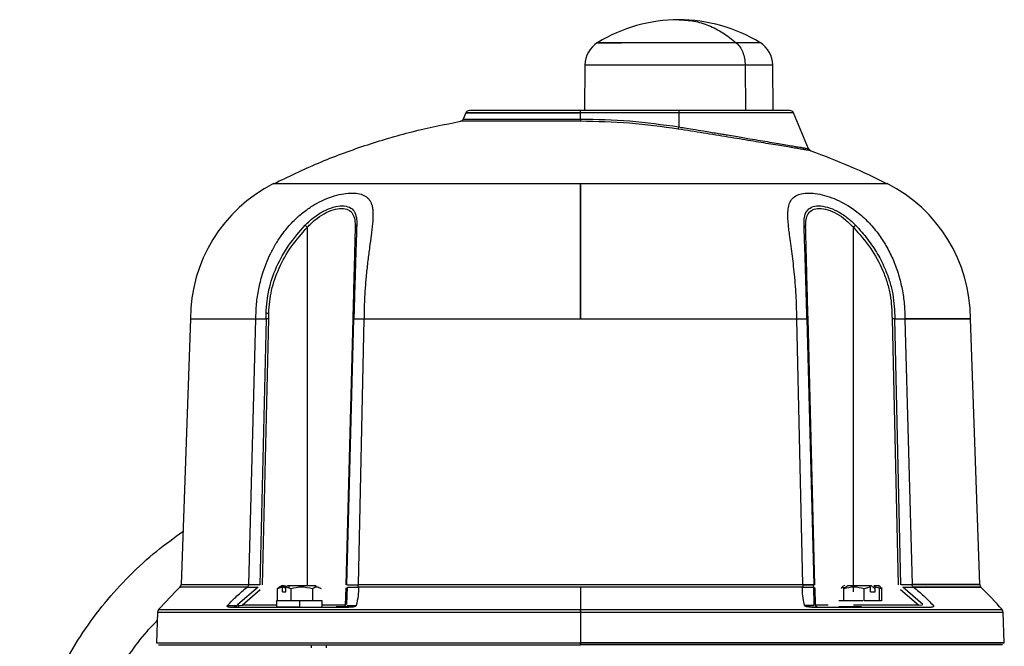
# Model space of a CAD drawing. Header units: millimetres. Extents: x 382 to 2568, y 89 to 1789.
# Tile 36 of 41: x 1687 to 1947, y 1203 to 1368. Entities that reach past the tile are written whole.
import ezdxf

# ---------------------------------------------------------------- set-up
doc = ezdxf.new("R2010")
doc.units = ezdxf.units.MM

msp = doc.modelspace()

# ---------------------------------------------------------------- linework, layer by layer
at = {"color": 7, "linetype": 'Continuous', "lineweight": 25}
for p, q in [((1835.94, 1356.51), (1835.83, 1344.47)), ((1885.63, 1344.47), (1885.52, 1356.51)), ((1804.47, 1343.87), (1803.79, 1342.25)), ((1860.73, 1344.47), (1834.73, 1344.47)), ((1860.73, 1343.86), (1834.73, 1343.86)), ((1834.73, 1342.25), (1834.73, 1343.86)), ((1860.73, 1343.86), (1860.73, 1340.19)), ((1895, 1334.42), (1890.99, 1343.87)), ((1751.68, 1289.48), (1751.68, 1291.05)), ((1752.39, 1289.48), (1752.39, 1291.04)), ((1894.57, 1289.48), (1894.53, 1291.05)), ((1894.86, 1289.48), (1894.82, 1291.04)), ((1731.69, 1289.48), (1729.24, 1219.37)), ((1747.13, 1219.37), (1749.03, 1289.41)), ((1749.03, 1289.48), (1751.68, 1289.48)), ((1751.68, 1289.48), (1750.06, 1219.32)), ((1750.76, 1219.31), (1752.39, 1289.48)), ((1774.6, 1289.48), (1772.76, 1219.31)), ((1773.05, 1219.32), (1774.89, 1289.48)), ((1774.89, 1289.48), (1777.54, 1289.48)), ((1777.53, 1289.41), (1775.98, 1219.37)), ((1891.89, 1289.41), (1891.91, 1289.46)), ((1891.92, 1289.48), (1894.57, 1289.48)), ((1893.48, 1219.37), (1891.93, 1289.41)), ((1894.57, 1289.48), (1896.41, 1219.32)), ((1896.7, 1219.31), (1894.86, 1289.48)), ((1917.07, 1289.48), (1918.7, 1219.31)), ((1917.78, 1289.48), (1920.43, 1289.48)), ((1919.41, 1219.32), (1917.78, 1289.48)), ((1920.43, 1289.41), (1922.33, 1219.37)), ((1940.22, 1219.37), (1937.77, 1289.48)), ((1749.59, 1218.71), (1744.23, 1214.09)), ((1745.34, 1213.96), (1750.13, 1218.09)), ((1746.78, 1218.71), (1749.59, 1218.71)), ((1750.06, 1219.32), (1747.13, 1219.32)), ((1754.75, 1218.32), (1756, 1218.73)), ((1755.04, 1218.43), (1754.75, 1218.32)), ((1754.75, 1215.07), (1754.75, 1218.32)), ((1756.02, 1219.08), (1755, 1218.49)), ((1757.03, 1218.32), (1755.95, 1218.74)), ((1756, 1218.73), (1756.48, 1219.07)), ((1756, 1217.47), (1756, 1218.73)), ((1756, 1217.47), (1756.95, 1217.47)), ((1756.48, 1219.07), (1756.86, 1219.07)), ((1756.86, 1219.07), (1756.86, 1218.57)), ((1757.43, 1219.07), (1756.95, 1218.73)), ((1756.95, 1218.73), (1758.2, 1218.32)), ((1756.95, 1217.47), (1756.95, 1218.73)), ((1757.82, 1218.57), (1757.82, 1219.07)), ((1758.2, 1218.32), (1758.2, 1215.07)), ((1763.93, 1218.32), (1763.93, 1215.07)), ((1772.74, 1218.49), (1772.62, 1213.96)), ((1772.73, 1218.09), (1772.62, 1213.96)), ((1773.05, 1219.32), (1775.98, 1219.32)), ((1773.06, 1214.09), (1773.18, 1218.71)), ((1773.18, 1218.71), (1776, 1218.71)), ((1773.18, 1218.71), (1776, 1218.71)), ((1834.73, 1218.69), (1834.73, 1212.74)), ((1893.46, 1218.71), (1896.28, 1218.71)), ((1893.46, 1218.71), (1896.28, 1218.71)), ((1896.41, 1219.32), (1893.48, 1219.32)), ((1893.48, 1219.32), (1896.41, 1219.32)), ((1896.28, 1218.71), (1896.4, 1214.09)), ((1896.84, 1213.96), (1896.72, 1218.49)), ((1896.84, 1213.96), (1896.73, 1218.09)), ((1904.53, 1219.09), (1903.91, 1218.73)), ((1905.39, 1219.07), (1904.35, 1218.32)), ((1904.35, 1215.07), (1904.35, 1218.32)), ((1909.65, 1218.32), (1911.32, 1218.73)), ((1909.65, 1215.07), (1909.65, 1218.32)), ((1911.65, 1219.07), (1910.96, 1219.07)), ((1911.32, 1218.73), (1910.96, 1219.07)), ((1911.32, 1217.47), (1911.32, 1218.73)), ((1911.32, 1217.47), (1912.61, 1217.47)), ((1911.65, 1219.07), (1912.43, 1218.32)), ((1912.25, 1219.07), (1912.61, 1218.73)), ((1912.61, 1217.47), (1912.61, 1218.73)), ((1912.61, 1218.73), (1914.28, 1218.32)), ((1913.83, 1218.85), (1913.42, 1219.09)), ((1913.61, 1218.32), (1913.61, 1215.07)), ((1914.04, 1218.73), (1913.83, 1218.85)), ((1914.28, 1218.32), (1913.94, 1218.77)), ((1914.1, 1218.56), (1914.42, 1218.43)), ((1914.28, 1218.32), (1914.28, 1215.07)), ((1919.33, 1218.09), (1924.12, 1213.96)), ((1922.33, 1219.32), (1919.41, 1219.32)), ((1925.23, 1214.09), (1919.87, 1218.71)), ((1919.87, 1218.71), (1922.68, 1218.71)), ((1754.48, 1215.07), (1754.48, 1213.47)), ((1758.2, 1215.07), (1754.75, 1215.07)), ((1763.93, 1215.07), (1758.2, 1215.07)), ((1760.48, 1215.07), (1760.48, 1213.47)), ((1766.22, 1215.07), (1763.93, 1215.07)), ((1766.48, 1213.47), (1766.48, 1215.07)), ((1914.28, 1215.07), (1909.65, 1215.07)), ((1723.03, 1212.11), (1722.75, 1203.98)), ((1741.55, 1213.83), (1743.96, 1213.83)), ((1744.08, 1213.47), (1743.23, 1213.47)), ((1744.23, 1214.09), (1743.96, 1213.83)), ((1744.49, 1213.8), (1745.34, 1213.96)), ((1772.67, 1213.47), (1770.25, 1213.47)), ((1772.62, 1213.96), (1772.71, 1213.8)), ((1772.67, 1213.47), (1774.76, 1213.47)), ((1773.02, 1213.83), (1775.43, 1213.83)), ((1834.73, 1212.1), (1834.73, 1203.99)), ((1894.03, 1213.83), (1896.44, 1213.83)), ((1896.44, 1213.83), (1894.03, 1213.83)), ((1896.75, 1213.8), (1896.84, 1213.96)), ((1897.19, 1213.47), (1897.34, 1213.47)), ((1924.12, 1213.96), (1906.85, 1213.96)), ((1924.97, 1213.8), (1924.12, 1213.96)), ((1946.71, 1203.98), (1946.43, 1212.11)), ((1763.63, 1203.47), (1763.63, 1202.67)), ((1767.63, 1202.67), (1767.63, 1203.47))]:
    msp.add_line(p, q, dxfattribs=at)
at = {"color": 8, "linetype": 'Continuous', "lineweight": 25}
for p, q in [((1878.26, 1356.51), (1878.33, 1344.47)), ((1762.61, 1219.07), (1762.61, 1313.68)), ((1906.85, 1219.07), (1906.85, 1313.68)), ((1906.85, 1217.47), (1906.85, 1218.57)), ((1744.75, 1213.31), (1742.92, 1213.31)), ((1754.48, 1213.96), (1745.34, 1213.96)), ((1772.46, 1213.31), (1769.58, 1213.31))]:
    msp.add_line(p, q, dxfattribs=at)
at = {"color": 7, "linetype": 'Continuous', "lineweight": 25}
for centre, radius, start, end in [((1860.73, 1327.47), 41, 90.0235, 121.5492), ((1860.73, 1327.47), 41, 58.4507, 90.0235), ((1842.94, 1356.45), 7, 121.5506, 179.5217), ((1878.52, 1356.45), 7, 0.5144, 58.4494), ((1802.87, 1342.64), 1, 270, 336.9691), ((1805.39, 1343.47), 1, 90, 157.0178), ((1890.07, 1343.47), 1, 23.0194, 90), ((1771.69, 1289.48), 40, 116.7611, 180), ((1897.77, 1289.48), 40, 0, 63.2389), ((1827.54, 1119.3), 140, 134.7671, 138.131), ((1728.24, 1219.4), 1, 314.7325, 358.0021), ((1941.22, 1219.4), 1, 181.9546, 225.2203), ((1841.92, 1119.3), 140, 41.869, 45.2329), ((1724.03, 1212.07), 1, 138.1089, 178), ((1945.43, 1212.07), 1, 2, 41.8986)]:
    msp.add_arc(centre, radius, start, end, dxfattribs=at)
for points in [[(1860.73, 1368.47), (1862.06, 1368.4), (1864.72, 1368.25), (1868.63, 1367.03), (1872.42, 1365.17), (1874.74, 1363.33), (1875.9, 1362.41)], [(1875.9, 1362.41), (1874.85, 1362.41), (1872.75, 1362.41), (1868.99, 1362.41), (1864.94, 1362.41), (1860.73, 1362.41), (1856.52, 1362.41), (1852.47, 1362.41), (1848.73, 1362.41), (1845.46, 1362.41), (1842.78, 1362.41), (1840.78, 1362.41), (1839.55, 1362.41), (1839.14, 1362.41), (1839.55, 1362.41), (1840.79, 1362.41), (1842.75, 1362.41), (1844.62, 1362.41), (1845.56, 1362.41)], [(1875.9, 1362.41), (1876.24, 1362.06), (1876.92, 1361.37), (1877.66, 1359.92), (1878.16, 1358.28), (1878.23, 1357.1), (1878.26, 1356.51)], [(1834.73, 1343.86), (1832.75, 1343.86), (1828.79, 1343.86), (1823.08, 1343.86), (1817.81, 1343.86), (1813.2, 1343.86), (1809.41, 1343.86), (1806.59, 1343.86), (1804.86, 1343.86), (1804.28, 1343.86), (1804.86, 1343.86), (1806.59, 1343.86), (1809.41, 1343.86), (1813.2, 1343.86), (1817.81, 1343.86), (1823.08, 1343.86), (1828.79, 1343.86), (1832.75, 1343.86), (1834.73, 1343.86)], [(1834.73, 1344.47), (1832.81, 1344.47), (1828.97, 1344.47), (1823.43, 1344.47), (1818.33, 1344.47), (1813.85, 1344.47), (1810.18, 1344.47), (1807.46, 1344.47), (1805.72, 1344.47), (1805.5, 1344.47), (1805.39, 1344.47)], [(1834.73, 1343.86), (1834.73, 1343.95), (1834.73, 1344.12), (1834.73, 1344.32), (1834.73, 1344.45), (1834.73, 1344.46), (1834.73, 1344.47)], [(1834.73, 1342.25), (1834.73, 1342.18), (1834.73, 1342.03), (1834.73, 1341.86), (1834.73, 1341.72), (1834.73, 1341.68), (1834.73, 1341.66)], [(1834.73, 1342.25), (1839.09, 1342.17), (1847.8, 1341.99), (1856.42, 1340.79), (1860.73, 1340.19)], [(1890.07, 1344.47), (1889.96, 1344.47), (1889.74, 1344.47), (1888, 1344.47), (1885.28, 1344.47), (1881.61, 1344.47), (1877.13, 1344.47), (1872.03, 1344.47), (1866.49, 1344.47), (1862.65, 1344.47), (1860.73, 1344.47)], [(1860.73, 1344.47), (1860.73, 1344.46), (1860.73, 1344.45), (1860.73, 1344.32), (1860.73, 1344.12), (1860.73, 1343.95), (1860.73, 1343.86)], [(1753.68, 1325.19), (1757.61, 1327.07), (1765.46, 1330.83), (1777.72, 1335.35), (1790.24, 1339.1), (1798.78, 1340.81), (1803.04, 1341.66)], [(1834.73, 1341.66), (1832.66, 1341.66), (1828.51, 1341.66), (1822.53, 1341.66), (1817.01, 1341.66), (1812.18, 1341.66), (1808.21, 1341.66), (1805.28, 1341.66), (1803.4, 1341.66), (1803.16, 1341.66), (1803.04, 1341.66)], [(1860.59, 1339.6), (1856.3, 1340.2), (1847.73, 1341.4), (1839.06, 1341.57), (1834.73, 1341.66)], [(1860.59, 1339.6), (1860.6, 1339.62), (1860.61, 1339.66), (1860.65, 1339.79), (1860.69, 1339.97), (1860.72, 1340.11), (1860.73, 1340.19)], [(1895.58, 1333.87), (1899.01, 1332.58), (1905.88, 1330), (1912.48, 1326.79), (1915.78, 1325.19)], [(1834.73, 1325.19), (1831.19, 1325.19), (1824.12, 1325.19), (1813.69, 1325.19), (1803.63, 1325.19), (1794.09, 1325.19), (1785.25, 1325.19), (1777.26, 1325.19), (1770.25, 1325.19), (1764.34, 1325.19), (1759.63, 1325.19), (1756.24, 1325.19), (1754.08, 1325.19), (1753.82, 1325.19), (1753.68, 1325.19)], [(1834.73, 1289.48), (1834.73, 1291.32), (1834.73, 1294.99), (1834.73, 1300.41), (1834.73, 1305.61), (1834.73, 1310.51), (1834.73, 1315.02), (1834.73, 1319.02), (1834.73, 1322.51), (1834.73, 1324.3), (1834.73, 1325.19)], [(1915.78, 1325.19), (1915.64, 1325.19), (1915.38, 1325.19), (1913.22, 1325.19), (1909.83, 1325.19), (1905.12, 1325.19), (1899.21, 1325.19), (1892.2, 1325.19), (1884.21, 1325.19), (1875.37, 1325.19), (1865.83, 1325.19), (1855.77, 1325.19), (1845.34, 1325.19), (1838.27, 1325.19), (1834.73, 1325.19)], [(1834.73, 1325.19), (1834.73, 1324.3), (1834.73, 1322.51), (1834.73, 1319.02), (1834.73, 1315.02), (1834.73, 1310.51), (1834.73, 1305.61), (1834.73, 1300.41), (1834.73, 1294.99), (1834.73, 1291.32), (1834.73, 1289.48)], [(1731.69, 1289.48), (1731.79, 1289.48), (1731.98, 1289.48), (1733.51, 1289.48), (1735.94, 1289.48), (1739.35, 1289.48), (1743.62, 1289.48), (1747.19, 1289.48), (1748.97, 1289.48)], [(1752.39, 1289.48), (1752.32, 1289.48), (1752.19, 1289.48), (1752.01, 1289.48), (1751.83, 1289.48), (1751.73, 1289.48), (1751.68, 1289.48)], [(1774.89, 1289.48), (1774.84, 1289.48), (1774.76, 1289.48), (1774.67, 1289.48), (1774.61, 1289.48), (1774.6, 1289.48), (1774.6, 1289.48)], [(1777.61, 1289.48), (1780.46, 1289.48), (1786.17, 1289.48), (1795.34, 1289.48), (1804.84, 1289.48), (1814.65, 1289.48), (1824.64, 1289.48), (1831.37, 1289.48), (1834.73, 1289.48)], [(1834.73, 1289.48), (1838.09, 1289.48), (1844.82, 1289.48), (1854.81, 1289.48), (1864.62, 1289.48), (1874.12, 1289.48), (1883.29, 1289.48), (1889, 1289.48), (1891.85, 1289.48)], [(1894.86, 1289.48), (1894.86, 1289.48), (1894.85, 1289.48), (1894.79, 1289.48), (1894.7, 1289.48), (1894.62, 1289.48), (1894.57, 1289.48)], [(1917.78, 1289.48), (1917.73, 1289.48), (1917.63, 1289.48), (1917.46, 1289.48), (1917.27, 1289.48), (1917.14, 1289.48), (1917.07, 1289.48)], [(1920.49, 1289.48), (1922.27, 1289.48), (1925.84, 1289.48), (1930.11, 1289.48), (1933.51, 1289.48), (1935.96, 1289.48), (1937.44, 1289.48), (1937.93, 1289.48), (1937.44, 1289.48), (1935.96, 1289.48), (1933.51, 1289.48), (1930.11, 1289.48), (1925.84, 1289.48), (1922.27, 1289.48), (1920.49, 1289.48)], [(1764.49, 1219.07), (1764.68, 1219.07), (1765.04, 1219.07), (1764.92, 1219.07), (1764.3, 1219.07), (1763.21, 1219.07), (1761.8, 1219.07), (1760.24, 1219.07), (1758.68, 1219.07), (1757.85, 1219.07), (1757.43, 1219.07)], [(1776.05, 1219.37), (1778.98, 1219.37), (1784.83, 1219.37), (1794.25, 1219.37), (1804.02, 1219.37), (1814.09, 1219.37), (1824.36, 1219.37), (1834.73, 1219.37), (1845.1, 1219.37), (1855.37, 1219.37), (1865.44, 1219.37), (1875.21, 1219.37), (1884.63, 1219.37), (1890.48, 1219.37), (1893.41, 1219.37)], [(1834.73, 1218.69), (1831.28, 1218.69), (1824.37, 1218.69), (1814.1, 1218.69), (1804.03, 1218.69), (1794.27, 1218.69), (1784.85, 1218.69), (1779, 1218.69), (1776.07, 1218.69)], [(1893.39, 1218.69), (1890.46, 1218.69), (1884.61, 1218.69), (1875.19, 1218.69), (1865.43, 1218.69), (1855.36, 1218.69), (1845.09, 1218.69), (1838.18, 1218.69), (1834.73, 1218.69)], [(1896.73, 1218.09), (1896.73, 1218.15), (1896.71, 1218.28), (1896.62, 1218.45), (1896.47, 1218.6), (1896.34, 1218.67), (1896.28, 1218.71)], [(1910.96, 1219.07), (1910.48, 1219.07), (1909.5, 1219.07), (1907.92, 1219.07), (1906.44, 1219.07), (1905.74, 1219.07), (1905.39, 1219.07)], [(1922.39, 1219.37), (1924.23, 1219.37), (1927.91, 1219.37), (1932.31, 1219.37), (1935.83, 1219.37), (1938.35, 1219.37), (1939.88, 1219.37), (1940.39, 1219.37), (1939.88, 1219.37), (1938.35, 1219.37), (1935.83, 1219.37), (1932.31, 1219.37), (1927.91, 1219.37), (1924.23, 1219.37), (1922.39, 1219.37)], [(1922.75, 1218.69), (1924.59, 1218.69), (1928.26, 1218.69), (1932.64, 1218.69), (1936.14, 1218.69), (1938.65, 1218.69), (1940.17, 1218.69), (1940.68, 1218.69), (1940.17, 1218.69), (1938.65, 1218.69), (1936.14, 1218.69), (1932.64, 1218.69), (1928.26, 1218.69), (1924.59, 1218.69), (1922.75, 1218.69)], [(1760.48, 1215.07), (1759.7, 1215.07), (1758.13, 1215.07), (1756.14, 1215.07), (1754.75, 1215.07), (1754.57, 1215.07), (1754.48, 1215.07)], [(1766.48, 1215.07), (1766.39, 1215.07), (1766.21, 1215.07), (1764.83, 1215.07), (1762.84, 1215.07), (1761.27, 1215.07), (1760.48, 1215.07)], [(1744.23, 1214.09), (1744.27, 1214.05), (1744.34, 1213.97), (1744.44, 1213.85), (1744.49, 1213.8)], [(1754.48, 1213.47), (1754.57, 1213.47), (1754.75, 1213.47), (1756.14, 1213.47), (1758.13, 1213.47), (1759.7, 1213.47), (1760.48, 1213.47)], [(1772.46, 1213.31), (1772.48, 1213.33), (1772.51, 1213.38), (1772.56, 1213.43), (1772.61, 1213.46), (1772.65, 1213.47), (1772.67, 1213.47)], [(1834.73, 1212.1), (1834.73, 1212.22), (1834.73, 1212.45), (1834.73, 1212.64), (1834.73, 1212.74)], [(1834.73, 1212.74), (1834.73, 1212.64), (1834.73, 1212.45), (1834.73, 1212.22), (1834.73, 1212.1)], [(1926.54, 1213.31), (1924.49, 1213.31), (1920.4, 1213.31), (1913.27, 1213.31), (1905.53, 1213.31), (1899.84, 1213.31), (1897, 1213.31)], [(1908.98, 1213.47), (1908.19, 1213.47), (1906.62, 1213.47), (1904.63, 1213.47), (1903.25, 1213.47), (1903.07, 1213.47), (1902.98, 1213.47)], [(1723.25, 1203.47), (1723.35, 1203.47), (1723.56, 1203.47), (1725.23, 1203.47), (1727.87, 1203.47), (1731.57, 1203.47), (1736.25, 1203.47), (1741.89, 1203.47), (1748.41, 1203.47), (1755.77, 1203.47), (1763.89, 1203.47), (1772.69, 1203.47), (1782.09, 1203.47), (1792, 1203.47), (1802.32, 1203.47), (1812.95, 1203.47), (1823.79, 1203.47), (1831.08, 1203.47), (1834.73, 1203.47)], [(1834.73, 1203.99), (1834.73, 1203.95), (1834.73, 1203.89), (1834.73, 1203.79), (1834.73, 1203.7), (1834.73, 1203.62), (1834.73, 1203.56), (1834.73, 1203.51), (1834.73, 1203.48), (1834.73, 1203.47), (1834.73, 1203.47)], [(1834.73, 1203.99), (1838.39, 1203.99), (1845.72, 1203.99), (1856.61, 1203.99), (1867.29, 1203.99), (1877.65, 1203.99), (1887.6, 1203.99), (1897.04, 1203.99), (1905.88, 1203.99), (1914.04, 1203.99), (1921.43, 1203.99), (1927.99, 1203.99), (1933.65, 1203.99), (1938.35, 1203.99), (1942.06, 1203.99), (1944.74, 1203.99), (1946.35, 1203.99), (1946.89, 1203.99), (1946.35, 1203.99), (1944.74, 1203.99), (1942.06, 1203.99), (1938.35, 1203.99), (1933.65, 1203.99), (1927.99, 1203.99), (1921.43, 1203.99), (1914.04, 1203.99), (1905.88, 1203.99), (1897.04, 1203.99), (1887.6, 1203.99), (1877.65, 1203.99), (1867.29, 1203.99), (1856.61, 1203.99), (1845.72, 1203.99), (1838.39, 1203.99), (1834.73, 1203.99)], [(1834.73, 1203.47), (1834.73, 1203.47), (1834.73, 1203.48), (1834.73, 1203.51), (1834.73, 1203.56), (1834.73, 1203.62), (1834.73, 1203.7), (1834.73, 1203.79), (1834.73, 1203.89), (1834.73, 1203.95), (1834.73, 1203.99)], [(1946.21, 1203.47), (1946.11, 1203.47), (1945.9, 1203.47), (1944.23, 1203.47), (1941.59, 1203.47), (1937.89, 1203.47), (1933.21, 1203.47), (1927.57, 1203.47), (1921.05, 1203.47), (1913.69, 1203.47), (1905.57, 1203.47), (1896.77, 1203.47), (1887.37, 1203.47), (1877.46, 1203.47), (1867.14, 1203.47), (1856.51, 1203.47), (1845.67, 1203.47), (1838.38, 1203.47), (1834.73, 1203.47)]]:
    msp.add_open_spline(points, degree=3, dxfattribs=at)
at = {"color": 8, "linetype": 'Continuous', "lineweight": 25}
for points in [[(1882.18, 1362.41), (1882.1, 1362.41), (1881.95, 1362.41), (1880.66, 1362.41), (1878.71, 1362.41), (1876.84, 1362.41), (1875.9, 1362.41)], [(1878.26, 1356.51), (1877.05, 1356.51), (1874.62, 1356.51), (1870.27, 1356.51), (1865.6, 1356.51), (1860.73, 1356.51), (1855.86, 1356.51), (1851.18, 1356.51), (1846.87, 1356.51), (1843.09, 1356.51), (1839.98, 1356.51), (1837.69, 1356.51), (1836.22, 1356.51), (1836.03, 1356.51), (1835.94, 1356.51)], [(1885.52, 1356.51), (1885.43, 1356.51), (1885.25, 1356.51), (1883.76, 1356.51), (1881.51, 1356.51), (1879.34, 1356.51), (1878.26, 1356.51)], [(1803.79, 1342.25), (1803.9, 1342.25), (1804.13, 1342.25), (1805.97, 1342.25), (1808.83, 1342.25), (1812.71, 1342.25), (1817.43, 1342.25), (1822.81, 1342.25), (1828.65, 1342.25), (1832.7, 1342.25), (1834.73, 1342.25)], [(1890.99, 1343.86), (1890.88, 1343.86), (1890.65, 1343.86), (1888.85, 1343.86), (1886.06, 1343.86), (1882.26, 1343.86), (1877.65, 1343.86), (1872.38, 1343.86), (1866.67, 1343.86), (1862.71, 1343.86), (1860.73, 1343.86)], [(1723.03, 1212.1), (1723.14, 1212.1), (1723.34, 1212.1), (1725.01, 1212.1), (1727.67, 1212.1), (1731.37, 1212.1), (1736.06, 1212.1), (1741.71, 1212.1), (1748.25, 1212.1), (1755.62, 1212.1), (1763.76, 1212.1), (1772.57, 1212.1), (1781.99, 1212.1), (1791.92, 1212.1), (1802.25, 1212.1), (1812.9, 1212.1), (1823.76, 1212.1), (1831.07, 1212.1), (1834.73, 1212.1)], [(1834.73, 1212.1), (1838.39, 1212.1), (1845.7, 1212.1), (1856.56, 1212.1), (1867.21, 1212.1), (1877.54, 1212.1), (1887.47, 1212.1), (1896.89, 1212.1), (1905.7, 1212.1), (1913.84, 1212.1), (1921.21, 1212.1), (1927.75, 1212.1), (1933.4, 1212.1), (1938.09, 1212.1), (1941.79, 1212.1), (1944.45, 1212.1), (1946.12, 1212.1), (1946.32, 1212.1), (1946.43, 1212.1)]]:
    msp.add_open_spline(points, degree=3, dxfattribs=at)
at = {"color": 7, "linetype": 'Continuous', "lineweight": 25}
for points, knots in [([(1895.58, 1333.87), (1895.54, 1333.88), (1895.48, 1333.89), (1894.93, 1333.98), (1894.08, 1334.13), (1892.87, 1334.33), (1891.36, 1334.58), (1889.55, 1334.88), (1887.46, 1335.23), (1885.11, 1335.61), (1882.53, 1336.04), (1878.83, 1336.65), (1873.77, 1337.48), (1867.26, 1338.53), (1862.81, 1339.25), (1860.59, 1339.6)], [0, 0, 0, 0, 0.062398, 0.124788, 0.187457, 0.250105, 0.312718, 0.375314, 0.43772, 0.500126, 0.562836, 0.625566, 0.750149, 0.875246, 1, 1, 1, 1]), ([(1895.58, 1333.87), (1895.51, 1333.9), (1895.39, 1333.96), (1895.22, 1334.08), (1895.09, 1334.24), (1895.02, 1334.36), (1894.99, 1334.43)], [0, 0, 0, 0, 0.247325, 0.5, 0.752675, 1, 1, 1, 1]), ([(1749, 1289.46), (1749.03, 1290.79), (1749.1, 1293.45), (1749.7, 1297.38), (1750.57, 1300.92), (1751.64, 1304), (1752.84, 1306.74), (1754.23, 1309.3), (1755.7, 1311.53), (1757.11, 1313.34), (1758.42, 1314.82), (1760.06, 1316.45), (1762.07, 1318.11), (1764.54, 1319.75), (1767.11, 1321.06), (1769.74, 1322.02), (1772.24, 1322.59), (1774.51, 1322.77), (1776.45, 1322.57), (1777.97, 1321.99), (1779.04, 1321.02), (1779.6, 1319.85), (1779.85, 1318.63), (1779.95, 1317.44), (1779.93, 1316.14), (1779.83, 1314.74), (1779.67, 1313.26), (1779.41, 1311.18), (1779.03, 1308.41), (1778.56, 1304.89), (1778.15, 1301.18), (1777.83, 1297.33), (1777.62, 1293.43), (1777.59, 1290.78), (1777.57, 1289.46)], [0, 0, 0, 0, 0.041984, 0.084172, 0.125221, 0.157537, 0.187612, 0.220211, 0.250096, 0.272266, 0.293092, 0.312635, 0.345238, 0.375195, 0.406559, 0.437998, 0.469253, 0.500673, 0.531991, 0.563241, 0.594507, 0.625813, 0.645555, 0.666396, 0.688508, 0.70808, 0.72894, 0.751149, 0.791299, 0.832956, 0.875522, 0.916301, 0.958233, 1, 1, 1, 1]), ([(1891.89, 1289.46), (1891.87, 1290.79), (1891.84, 1293.45), (1891.63, 1297.38), (1891.33, 1300.92), (1891, 1304), (1890.65, 1306.74), (1890.31, 1309.3), (1890, 1311.53), (1889.78, 1313.34), (1889.62, 1314.82), (1889.51, 1316.45), (1889.52, 1318.11), (1889.81, 1319.75), (1890.45, 1321.06), (1891.54, 1322.02), (1893.09, 1322.59), (1895.04, 1322.77), (1897.32, 1322.57), (1899.82, 1321.99), (1902.44, 1321.02), (1904.72, 1319.85), (1906.62, 1318.63), (1908.22, 1317.44), (1909.71, 1316.14), (1911.11, 1314.74), (1912.42, 1313.26), (1914.02, 1311.18), (1915.78, 1308.41), (1917.49, 1304.89), (1918.83, 1301.18), (1919.77, 1297.33), (1920.36, 1293.43), (1920.43, 1290.78), (1920.46, 1289.46)], [0, 0, 0, 0, 0.041984, 0.084172, 0.125221, 0.157537, 0.187612, 0.220211, 0.250096, 0.272266, 0.293092, 0.312635, 0.345238, 0.375195, 0.406559, 0.437998, 0.469253, 0.500673, 0.531991, 0.563241, 0.594507, 0.625813, 0.645555, 0.666396, 0.688508, 0.70808, 0.72894, 0.751149, 0.791299, 0.832956, 0.875522, 0.916301, 0.958233, 1, 1, 1, 1]), ([(1762.03, 1314.23), (1762.77, 1314.94), (1764.26, 1316.37), (1766.84, 1318), (1769.49, 1319.08), (1771.92, 1319.46), (1773.83, 1319.07), (1775.04, 1317.99), (1775.64, 1316.36), (1775.65, 1314.94), (1775.65, 1314.23)], [0, 0, 0, 0, 0.125704, 0.25087, 0.375936, 0.500734, 0.62525, 0.750121, 0.875175, 1, 1, 1, 1]), ([(1893.81, 1314.23), (1893.81, 1314.94), (1893.82, 1316.37), (1894.42, 1318), (1895.65, 1319.08), (1897.56, 1319.46), (1900, 1319.07), (1902.64, 1317.99), (1905.21, 1316.36), (1906.69, 1314.94), (1907.43, 1314.23)], [0, 0, 0, 0, 0.125704, 0.25087, 0.375936, 0.500734, 0.62525, 0.750121, 0.875175, 1, 1, 1, 1]), ([(1762.61, 1313.68), (1763.28, 1314.37), (1764.62, 1315.74), (1766.99, 1317.34), (1769.44, 1318.42), (1771.72, 1318.79), (1773.5, 1318.41), (1774.64, 1317.33), (1775.2, 1315.73), (1775.22, 1314.36), (1775.23, 1313.68)], [0, 0, 0, 0, 0.125728, 0.250906, 0.375974, 0.50076, 0.625244, 0.750105, 0.875167, 1, 1, 1, 1]), ([(1894.23, 1313.68), (1894.24, 1314.37), (1894.26, 1315.74), (1894.83, 1317.34), (1895.97, 1318.42), (1897.77, 1318.79), (1900.04, 1318.41), (1902.49, 1317.33), (1904.85, 1315.73), (1906.19, 1314.36), (1906.85, 1313.68)], [0, 0, 0, 0, 0.125728, 0.250906, 0.375974, 0.50076, 0.625244, 0.750105, 0.875167, 1, 1, 1, 1]), ([(1751.68, 1291.05), (1751.86, 1293.11), (1752.21, 1297.29), (1754.36, 1303.35), (1757.56, 1309.15), (1760.52, 1312.52), (1762.03, 1314.23)], [0, 0, 0, 0, 0.2385219, 0.4833243, 0.7372391, 1, 1, 1, 1]), ([(1752.39, 1291.04), (1752.56, 1293.05), (1752.91, 1297.13), (1755.03, 1303.06), (1758.2, 1308.73), (1761.12, 1312.01), (1762.61, 1313.68)], [0, 0, 0, 0, 0.237637, 0.482598, 0.736633, 1, 1, 1, 1]), ([(1762.03, 1314.23), (1762.06, 1314.2), (1762.14, 1314.13), (1762.28, 1313.99), (1762.44, 1313.84), (1762.55, 1313.73), (1762.61, 1313.68)], [0, 0, 0, 0, 0.246545, 0.5, 0.753455, 1, 1, 1, 1]), ([(1775.23, 1313.68), (1775.18, 1311.9), (1775.09, 1308.41), (1774.96, 1303.3), (1774.85, 1299.08), (1774.74, 1294.87), (1774.65, 1291.63), (1774.6, 1289.48)], [0, 0, 0, 0, 0.263458, 0.517313, 0.640673, 0.762336, 1, 1, 1, 1]), ([(1775.65, 1314.23), (1775.61, 1313.02), (1775.52, 1310.63), (1775.39, 1306.67), (1775.27, 1302.86), (1775.16, 1299.29), (1775.03, 1294.98), (1774.95, 1291.67), (1774.89, 1289.48)], [0, 0, 0, 0, 0.177535, 0.349281, 0.516778, 0.640504, 0.761977, 1, 1, 1, 1]), ([(1775.65, 1314.23), (1775.59, 1314.2), (1775.47, 1314.13), (1775.34, 1313.99), (1775.25, 1313.84), (1775.24, 1313.73), (1775.23, 1313.68)], [0, 0, 0, 0, 0.246545, 0.5, 0.753455, 1, 1, 1, 1]), ([(1894.53, 1291.05), (1894.48, 1293.11), (1894.36, 1297.29), (1894.18, 1303.35), (1893.99, 1309.15), (1893.87, 1312.52), (1893.81, 1314.23)], [0, 0, 0, 0, 0.238522, 0.483324, 0.737239, 1, 1, 1, 1]), ([(1893.81, 1314.23), (1893.87, 1314.2), (1893.99, 1314.13), (1894.12, 1313.99), (1894.21, 1313.84), (1894.22, 1313.73), (1894.23, 1313.68)], [0, 0, 0, 0, 0.246545, 0.5, 0.753455, 1, 1, 1, 1]), ([(1894.82, 1291.04), (1894.77, 1293.05), (1894.66, 1297.13), (1894.51, 1303.06), (1894.36, 1308.73), (1894.27, 1312.01), (1894.23, 1313.68)], [0, 0, 0, 0, 0.237637, 0.482598, 0.736633, 1, 1, 1, 1]), ([(1907.43, 1314.23), (1907.4, 1314.2), (1907.32, 1314.13), (1907.18, 1313.99), (1907.02, 1313.84), (1906.91, 1313.73), (1906.85, 1313.68)], [0, 0, 0, 0, 0.246545, 0.5, 0.753455, 1, 1, 1, 1]), ([(1906.85, 1313.68), (1908.43, 1311.9), (1911.51, 1308.41), (1914.27, 1303.3), (1915.81, 1299.08), (1916.89, 1294.87), (1917, 1291.63), (1917.07, 1289.48)], [0, 0, 0, 0, 0.263458, 0.517313, 0.640673, 0.762336, 1, 1, 1, 1]), ([(1907.43, 1314.23), (1908.52, 1313.02), (1910.67, 1310.63), (1913.3, 1306.67), (1915.21, 1302.86), (1916.49, 1299.29), (1917.59, 1294.98), (1917.7, 1291.67), (1917.78, 1289.48)], [0, 0, 0, 0, 0.1775351, 0.3492808, 0.5167782, 0.6405039, 0.7619766, 1, 1, 1, 1]), ([(1751.68, 1291.05), (1751.73, 1291.05), (1751.83, 1291.05), (1752.01, 1291.04), (1752.19, 1291.04), (1752.33, 1291.04), (1752.39, 1291.04)], [0, 0, 0, 0, 0.247577, 0.5, 0.752423, 1, 1, 1, 1]), ([(1894.53, 1291.05), (1894.57, 1291.05), (1894.66, 1291.05), (1894.75, 1291.04), (1894.81, 1291.04), (1894.82, 1291.04), (1894.82, 1291.04)], [0, 0, 0, 0, 0.247577, 0.5, 0.752423, 1, 1, 1, 1]), ([(1785.63, 1052.65), (1782.39, 1052.74), (1775.91, 1052.92), (1766.28, 1054.4), (1756.84, 1056.75), (1747.67, 1060.04), (1738.87, 1064.2), (1730.53, 1069.2), (1722.71, 1075), (1715.5, 1081.54), (1708.96, 1088.75), (1703.16, 1096.57), (1698.16, 1104.92), (1694, 1113.71), (1690.72, 1122.88), (1688.35, 1132.32), (1686.92, 1141.95), (1686.45, 1151.67), (1686.92, 1161.39), (1688.35, 1171.02), (1690.72, 1180.46), (1694, 1189.63), (1698.16, 1198.43), (1703.16, 1206.77), (1708.96, 1214.6), (1715.5, 1221.79), (1722.41, 1228.14), (1727.39, 1231.69), (1729.73, 1233.35)], [0, 0, 0, 0, 0.038629, 0.077259, 0.115888, 0.154518, 0.193147, 0.231777, 0.270406, 0.309036, 0.347665, 0.386295, 0.424924, 0.463553, 0.502183, 0.540812, 0.579442, 0.618071, 0.656701, 0.69533, 0.73396, 0.772589, 0.811219, 0.849848, 0.888477, 0.927107, 0.965736, 1, 1, 1, 1]), ([(1741.51, 1213.84), (1742.32, 1214.7), (1743.94, 1216.41), (1745.78, 1217.93), (1746.71, 1218.69)], [0, 0, 0, 0, 0.499814, 1, 1, 1, 1]), ([(1747.13, 1219.32), (1747.09, 1219.19), (1747.02, 1218.96), (1746.85, 1218.78), (1746.78, 1218.71)], [0, 0, 0, 0, 0.554548, 1, 1, 1, 1]), ([(1756.48, 1219.07), (1756.26, 1219.07), (1755.98, 1219.07), (1756.05, 1219.07), (1756.07, 1219.07)], [0, 0, 0, 0, 0.7566127, 1, 1, 1, 1]), ([(1756.53, 1218.57), (1756.52, 1218.57), (1756.45, 1218.57), (1756.68, 1218.57), (1756.86, 1218.57)], [0, 0, 0, 0, 0.21954, 1, 1, 1, 1]), ([(1758.2, 1218.32), (1759.16, 1218.54), (1761.07, 1218.99), (1762.98, 1218.54), (1763.93, 1218.32)], [0, 0, 0, 0, 0.500933, 1, 1, 1, 1]), ([(1763.93, 1218.32), (1764.31, 1218.54), (1765.08, 1218.99), (1765.84, 1218.54), (1766.22, 1218.32)], [0, 0, 0, 0, 0.500933, 1, 1, 1, 1]), ([(1776.07, 1218.69), (1776.08, 1217.93), (1776.12, 1216.41), (1775.71, 1214.7), (1775.51, 1213.84)], [0, 0, 0, 0, 0.499821, 1, 1, 1, 1]), ([(1776, 1218.71), (1776, 1218.78), (1776.02, 1218.96), (1775.99, 1219.19), (1775.98, 1219.32)], [0, 0, 0, 0, 0.445452, 1, 1, 1, 1]), ([(1893.95, 1213.84), (1893.75, 1214.7), (1893.34, 1216.41), (1893.38, 1217.93), (1893.39, 1218.69)], [0, 0, 0, 0, 0.499814, 1, 1, 1, 1]), ([(1893.48, 1219.32), (1893.47, 1219.19), (1893.44, 1218.96), (1893.46, 1218.78), (1893.46, 1218.71)], [0, 0, 0, 0, 0.554548, 1, 1, 1, 1]), ([(1896.28, 1218.71), (1896.31, 1218.79), (1896.37, 1218.91), (1896.41, 1219.14), (1896.41, 1219.26), (1896.41, 1219.32)], [0, 0, 0, 0, 0.564085, 0.793236, 1, 1, 1, 1]), ([(1903.67, 1218.32), (1903.79, 1218.54), (1904.01, 1218.99), (1904.23, 1218.54), (1904.35, 1218.32)], [0, 0, 0, 0, 0.5009328, 1, 1, 1, 1]), ([(1904.35, 1218.32), (1905.23, 1218.54), (1907, 1218.99), (1908.77, 1218.54), (1909.65, 1218.32)], [0, 0, 0, 0, 0.500933, 1, 1, 1, 1]), ([(1913.41, 1219.07), (1913.43, 1219.07), (1913.51, 1219.07), (1913.17, 1219.07), (1912.55, 1219.07), (1912.25, 1219.07)], [0, 0, 0, 0, 0.074024, 0.537012, 1, 1, 1, 1]), ([(1922.68, 1218.71), (1922.61, 1218.78), (1922.44, 1218.96), (1922.37, 1219.19), (1922.33, 1219.32)], [0, 0, 0, 0, 0.445452, 1, 1, 1, 1]), ([(1922.75, 1218.69), (1923.68, 1217.93), (1925.52, 1216.41), (1927.14, 1214.7), (1927.95, 1213.84)], [0, 0, 0, 0, 0.4998207, 1, 1, 1, 1]), ([(1909.32, 1215.07), (1909.21, 1215.07), (1908.31, 1215.07), (1906.62, 1215.07), (1904.63, 1215.07), (1903.25, 1215.07), (1903.07, 1215.07), (1902.98, 1215.07)], [0, 0, 0, 0, 0.035408, 0.276556, 0.517704, 0.758852, 1, 1, 1, 1]), ([(1742.92, 1213.31), (1742.6, 1213.31), (1742.1, 1213.32), (1741.62, 1213.43), (1741.45, 1213.54), (1741.42, 1213.64), (1741.42, 1213.7), (1741.45, 1213.77), (1741.49, 1213.82), (1741.51, 1213.84)], [0, 0, 0, 0, 0.498501, 0.748482, 0.873608, 0.91279, 0.944941, 0.972701, 1, 1, 1, 1]), ([(1743.96, 1213.83), (1743.91, 1213.78), (1743.79, 1213.68), (1743.62, 1213.56), (1743.46, 1213.49), (1743.35, 1213.48), (1743.3, 1213.47)], [0, 0, 0, 0, 0.242284, 0.500329, 0.750136, 1, 1, 1, 1]), ([(1744.35, 1213.47), (1744.36, 1213.48), (1744.39, 1213.48), (1744.44, 1213.55), (1744.47, 1213.66), (1744.48, 1213.75), (1744.49, 1213.8)], [0, 0, 0, 0, 0.244169, 0.5, 0.755831, 1, 1, 1, 1]), ([(1769.58, 1213.31), (1767.71, 1213.31), (1763.01, 1213.31), (1756.21, 1213.31), (1749.72, 1213.31), (1746.21, 1213.31), (1744.75, 1213.31)], [0, 0, 0, 0, 0.194971, 0.492098, 0.789226, 1, 1, 1, 1]), ([(1772.3, 1213.51), (1772.3, 1213.51), (1772.37, 1213.52), (1772.47, 1213.61), (1772.59, 1213.76), (1772.61, 1213.89), (1772.62, 1213.96)], [0, 0, 0, 0, 0.013483, 0.342322, 0.671161, 1, 1, 1, 1]), ([(1775.51, 1213.84), (1775.5, 1213.82), (1775.48, 1213.77), (1775.4, 1213.7), (1775.31, 1213.64), (1775.09, 1213.54), (1774.64, 1213.43), (1773.71, 1213.32), (1772.96, 1213.31), (1772.46, 1213.31)], [0, 0, 0, 0, 0.027069, 0.054561, 0.086323, 0.12495, 0.249714, 0.49975, 1, 1, 1, 1]), ([(1775.43, 1213.83), (1775.43, 1213.82), (1775.43, 1213.8), (1775.41, 1213.77), (1775.38, 1213.75), (1775.33, 1213.71), (1775.23, 1213.67), (1774.84, 1213.56), (1773.96, 1213.49), (1773.18, 1213.48), (1772.67, 1213.47)], [0, 0, 0, 0, 0.011327, 0.022043, 0.033335, 0.046235, 0.079327, 0.124432, 0.439718, 1, 1, 1, 1]), ([(1897, 1213.31), (1896.5, 1213.31), (1895.75, 1213.32), (1894.83, 1213.43), (1894.37, 1213.54), (1894.16, 1213.64), (1894.06, 1213.7), (1893.98, 1213.77), (1893.96, 1213.82), (1893.95, 1213.84)], [0, 0, 0, 0, 0.498501, 0.748482, 0.873608, 0.91279, 0.944941, 0.972701, 1, 1, 1, 1]), ([(1897.16, 1213.51), (1897.16, 1213.51), (1897.09, 1213.52), (1896.99, 1213.61), (1896.87, 1213.76), (1896.85, 1213.89), (1896.84, 1213.96)], [0, 0, 0, 0, 0.013483, 0.342322, 0.671161, 1, 1, 1, 1]), ([(1927.95, 1213.84), (1927.97, 1213.82), (1928.01, 1213.77), (1928.04, 1213.7), (1928.04, 1213.64), (1928.01, 1213.54), (1927.84, 1213.43), (1927.36, 1213.32), (1926.87, 1213.31), (1926.54, 1213.31)], [0, 0, 0, 0, 0.0270686, 0.0545614, 0.0863226, 0.1249504, 0.2497142, 0.4997495, 1, 1, 1, 1]), ([(1741.32, 1078.46), (1739.83, 1079.36), (1736.21, 1081.57), (1730.86, 1085.7), (1725.28, 1090.74), (1720.17, 1096.28), (1715.56, 1102.23), (1711.5, 1108.56), (1708, 1115.23), (1705.11, 1122.17), (1702.83, 1129.35), (1701.19, 1136.69), (1700.2, 1144.15), (1699.87, 1151.67), (1700.2, 1159.19), (1701.19, 1166.65), (1702.83, 1174), (1705.11, 1181.17), (1708.01, 1188.11), (1711.49, 1194.79), (1715.58, 1201.1), (1719.4, 1206.18), (1722.04, 1208.96), (1722.96, 1209.92)], [0, 0, 0, 0, 0.034255, 0.083706, 0.133156, 0.182606, 0.232057, 0.281507, 0.330957, 0.380407, 0.429858, 0.479308, 0.528758, 0.578208, 0.627659, 0.677109, 0.726559, 0.776009, 0.82546, 0.87491, 0.92436, 0.97381, 1, 1, 1, 1])]:
    msp.add_open_spline(points, degree=3, knots=knots, dxfattribs=at)
at = {"color": 8, "linetype": 'Continuous', "lineweight": 25}
for points, knots in [([(1860.73, 1340.19), (1861.23, 1340.1), (1862.45, 1339.9), (1864.62, 1339.54), (1866.93, 1339.16), (1869.07, 1338.8), (1870.77, 1338.52), (1872.24, 1338.28), (1873.87, 1338), (1875.67, 1337.7), (1877.63, 1337.37), (1879.84, 1337), (1882.22, 1336.6), (1884.76, 1336.17), (1887.03, 1335.78), (1889.09, 1335.43), (1890.85, 1335.13), (1892.34, 1334.88), (1893.53, 1334.68), (1894.6, 1334.49), (1895.21, 1334.39), (1894.99, 1334.43), (1894.99, 1334.43)], [0, 0, 0, 0, 0.0287395, 0.0702761, 0.124781, 0.1621315, 0.1954674, 0.2247432, 0.2499192, 0.294195, 0.3357463, 0.3745337, 0.4390161, 0.4998165, 0.5633359, 0.6244667, 0.6877763, 0.7495221, 0.8128352, 0.8755866, 0.9991354, 1, 1, 1, 1]), ([(1746.71, 1218.69), (1744.87, 1218.69), (1741.2, 1218.69), (1736.82, 1218.69), (1733.32, 1218.69), (1730.79, 1218.69), (1729.34, 1218.69), (1728.78, 1218.69), (1729.02, 1218.69), (1729.06, 1218.69)], [0, 0, 0, 0, 0.160543, 0.321086, 0.481629, 0.642171, 0.802714, 0.963257, 1, 1, 1, 1]), ([(1729.34, 1219.37), (1729.3, 1219.37), (1729.07, 1219.37), (1729.64, 1219.37), (1731.1, 1219.37), (1733.64, 1219.37), (1737.15, 1219.37), (1741.55, 1219.37), (1745.23, 1219.37), (1747.07, 1219.37)], [0, 0, 0, 0, 0.030848, 0.192374, 0.353899, 0.515424, 0.676949, 0.838475, 1, 1, 1, 1]), ([(1723.29, 1212.74), (1723.39, 1212.74), (1723.6, 1212.74), (1725.26, 1212.74), (1727.91, 1212.74), (1731.6, 1212.74), (1736.29, 1212.74), (1741.92, 1212.74), (1748.44, 1212.74), (1755.8, 1212.74), (1763.92, 1212.74), (1772.72, 1212.74), (1782.11, 1212.74), (1792.01, 1212.74), (1802.33, 1212.74), (1812.95, 1212.74), (1823.79, 1212.74), (1831.08, 1212.74), (1834.73, 1212.74)], [0, 0, 0, 0, 0.062498, 0.124999, 0.187499, 0.249999, 0.312499, 0.374999, 0.437499, 0.499999, 0.562499, 0.624999, 0.687499, 0.75, 0.8125, 0.875, 0.9375, 1, 1, 1, 1]), ([(1772.62, 1213.96), (1772.58, 1213.96), (1772.51, 1213.96), (1771.91, 1213.96), (1770.99, 1213.96), (1769.73, 1213.96), (1768.22, 1213.96), (1767.06, 1213.96), (1766.48, 1213.96)], [0, 0, 0, 0, 0.167424, 0.334847, 0.502271, 0.669695, 0.837119, 1, 1, 1, 1]), ([(1834.73, 1212.74), (1838.38, 1212.74), (1845.67, 1212.74), (1856.51, 1212.74), (1867.13, 1212.74), (1877.45, 1212.74), (1887.35, 1212.74), (1896.74, 1212.74), (1905.54, 1212.74), (1913.66, 1212.74), (1921.02, 1212.74), (1927.54, 1212.74), (1933.17, 1212.74), (1937.86, 1212.74), (1941.54, 1212.74), (1944.23, 1212.74), (1945.73, 1212.74), (1946.35, 1212.74), (1946.17, 1212.74), (1946.17, 1212.74)], [0, 0, 0, 0, 0.0625, 0.125, 0.187499, 0.249999, 0.312499, 0.374999, 0.437498, 0.499998, 0.562498, 0.624998, 0.687498, 0.749997, 0.812497, 0.874997, 0.937497, 0.999997, 1, 1, 1, 1]), ([(1900.19, 1213.96), (1900.05, 1213.96), (1899.4, 1213.96), (1898.49, 1213.96), (1897.55, 1213.96), (1896.95, 1213.96), (1896.88, 1213.96), (1896.84, 1213.96)], [0, 0, 0, 0, 0.0645449, 0.2984087, 0.5322725, 0.7661362, 1, 1, 1, 1]), ([(1722.75, 1203.99), (1722.85, 1203.99), (1723.06, 1203.99), (1724.74, 1203.99), (1727.39, 1203.99), (1731.11, 1203.99), (1735.81, 1203.99), (1741.47, 1203.99), (1748.03, 1203.99), (1755.42, 1203.99), (1763.58, 1203.99), (1772.42, 1203.99), (1781.86, 1203.99), (1791.81, 1203.99), (1802.17, 1203.99), (1812.85, 1203.99), (1823.74, 1203.99), (1831.07, 1203.99), (1834.73, 1203.99)], [0, 0, 0, 0, 0.062499, 0.124999, 0.187499, 0.249999, 0.312499, 0.374999, 0.437499, 0.499999, 0.562499, 0.624999, 0.6875, 0.75, 0.8125, 0.875, 0.9375, 1, 1, 1, 1])]:
    msp.add_open_spline(points, degree=3, knots=knots, dxfattribs=at)

doc.saveas('drawing.dxf')
